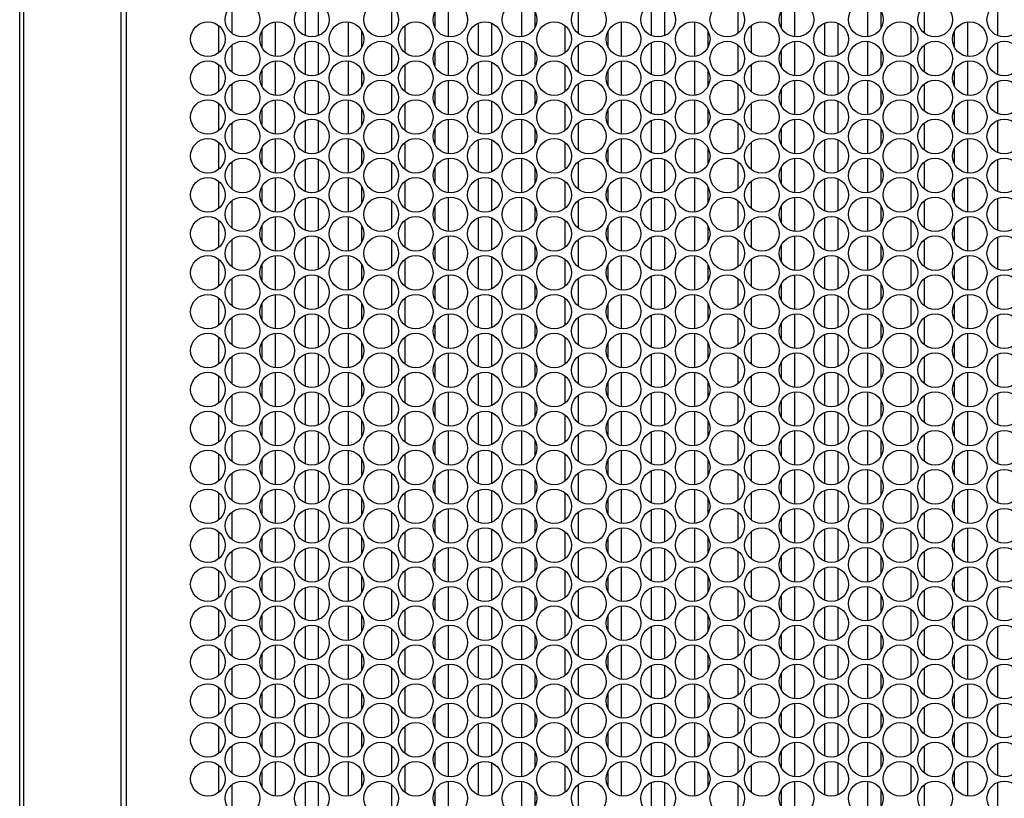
# Model space of a CAD drawing. Header units: inches. Extents: x 0 to 138, y 0 to 106.
# Tile 7 of 23: x 28 to 37, y 54 to 61. Entities that reach past the tile are written whole.
import ezdxf

# ---------------------------------------------------------------- set-up
doc = ezdxf.new("R2010")
doc.units = ezdxf.units.IN
doc.header["$LTSCALE"] = 7.5625
doc.header["$MEASUREMENT"] = 0
doc.layers.get('0').update_dxf_attribs({"linetype": 'CONTINUOUS'})

msp = doc.modelspace()

# ---------------------------------------------------------------- linework, layer by layer
at = {"color": 7, "linetype": 'Continuous'}
for p, q in [((27.9923, 29.5706), (27.9923, 73.053)), ((28.0259, 72.9314), (28.0259, 42.805)), ((28.9169, 42.805), (28.9169, 72.8712)), ((28.962, 72.8401), (28.962, 42.805)), ((30.5908, 60.986), (30.5908, 61.2777)), ((30.7089, 61.2776), (30.7089, 60.9859)), ((31.89, 61.2873), (31.89, 60.9764)), ((32.5593, 60.9763), (32.5593, 61.2873)), ((33.7404, 60.986), (33.7404, 61.2777)), ((33.8585, 61.2776), (33.8585, 60.9859)), ((35.0396, 61.2873), (35.0396, 60.9764)), ((35.7089, 60.9763), (35.7089, 61.2873)), ((36.89, 60.986), (36.89, 61.2777)), ((29.9215, 61.2537), (29.9215, 61.0099)), ((31.3782, 61.0099), (31.3782, 61.2538)), ((31.7719, 61.0572), (31.7719, 61.2064)), ((32.6774, 61.2064), (32.6774, 61.0573)), ((33.0711, 61.2537), (33.0711, 61.0099)), ((34.5278, 61.0099), (34.5278, 61.2538)), ((34.9215, 61.0572), (34.9215, 61.2064)), ((35.827, 61.2064), (35.827, 61.0573)), ((36.2207, 61.2537), (36.2207, 61.0099)), ((30.3152, 61.1102), (30.3152, 60.7992)), ((30.9845, 60.7992), (30.9845, 61.1101)), ((32.1656, 60.8089), (32.1656, 61.1006)), ((32.2837, 61.1005), (32.2837, 60.8087)), ((33.4648, 61.1102), (33.4648, 60.7992)), ((34.1341, 60.7992), (34.1341, 61.1101)), ((35.3152, 60.8089), (35.3152, 61.1006)), ((35.4333, 61.1005), (35.4333, 60.8087)), ((36.6144, 61.1102), (36.6144, 60.7992)), ((29.8034, 60.8327), (29.8034, 61.0766)), ((30.1971, 60.8801), (30.1971, 61.0292)), ((31.1026, 61.0292), (31.1026, 60.8801)), ((31.4963, 61.0766), (31.4963, 60.8327)), ((32.953, 60.8327), (32.953, 61.0766)), ((33.3467, 60.8801), (33.3467, 61.0292)), ((34.2522, 61.0292), (34.2522, 60.8801)), ((34.6459, 61.0766), (34.6459, 60.8327)), ((36.1026, 60.8327), (36.1026, 61.0766)), ((36.4963, 60.8801), (36.4963, 61.0292)), ((30.5908, 60.6317), (30.5908, 60.9234)), ((30.7089, 60.9233), (30.7089, 60.6316)), ((31.89, 60.933), (31.89, 60.622)), ((32.5593, 60.622), (32.5593, 60.9329)), ((33.7404, 60.6317), (33.7404, 60.9234)), ((33.8585, 60.9233), (33.8585, 60.6316)), ((35.0396, 60.933), (35.0396, 60.622)), ((35.7089, 60.622), (35.7089, 60.9329)), ((36.89, 60.6317), (36.89, 60.9234)), ((29.9215, 60.8994), (29.9215, 60.6555)), ((31.3782, 60.6556), (31.3782, 60.8994)), ((31.7719, 60.7029), (31.7719, 60.852)), ((32.6774, 60.8521), (32.6774, 60.703)), ((33.0711, 60.8994), (33.0711, 60.6555)), ((34.5278, 60.6556), (34.5278, 60.8994)), ((34.9215, 60.7029), (34.9215, 60.852)), ((35.827, 60.8521), (35.827, 60.703)), ((36.2207, 60.8994), (36.2207, 60.6555)), ((30.3152, 60.7558), (30.3152, 60.4449)), ((30.9845, 60.4448), (30.9845, 60.7558)), ((32.1656, 60.4545), (32.1656, 60.7462)), ((32.2837, 60.7461), (32.2837, 60.4544)), ((33.4648, 60.7558), (33.4648, 60.4449)), ((34.1341, 60.4448), (34.1341, 60.7558)), ((35.3152, 60.4545), (35.3152, 60.7462)), ((35.4333, 60.7461), (35.4333, 60.4544)), ((36.6144, 60.7558), (36.6144, 60.4449)), ((29.8034, 60.4784), (29.8034, 60.7223)), ((30.1971, 60.5257), (30.1971, 60.6749)), ((31.1026, 60.6749), (31.1026, 60.5258)), ((31.4963, 60.7222), (31.4963, 60.4784)), ((32.953, 60.4784), (32.953, 60.7223)), ((33.3467, 60.5257), (33.3467, 60.6749)), ((34.2522, 60.6749), (34.2522, 60.5258)), ((34.6459, 60.7222), (34.6459, 60.4784)), ((36.1026, 60.4784), (36.1026, 60.7223)), ((36.4963, 60.5257), (36.4963, 60.6749)), ((30.5908, 60.2774), (30.5908, 60.5691)), ((30.7089, 60.569), (30.7089, 60.2772)), ((31.89, 60.5787), (31.89, 60.2677)), ((32.5593, 60.2677), (32.5593, 60.5786)), ((33.7404, 60.2774), (33.7404, 60.5691)), ((33.8585, 60.569), (33.8585, 60.2772)), ((35.0396, 60.5787), (35.0396, 60.2677)), ((35.7089, 60.2677), (35.7089, 60.5786)), ((36.89, 60.2774), (36.89, 60.5691)), ((29.9215, 60.5451), (29.9215, 60.3012)), ((31.3782, 60.3012), (31.3782, 60.5451)), ((31.7719, 60.3486), (31.7719, 60.4977)), ((32.6774, 60.4977), (32.6774, 60.3486)), ((33.0711, 60.5451), (33.0711, 60.3012)), ((34.5278, 60.3012), (34.5278, 60.5451)), ((34.9215, 60.3486), (34.9215, 60.4977)), ((35.827, 60.4977), (35.827, 60.3486)), ((36.2207, 60.5451), (36.2207, 60.3012)), ((30.3152, 60.4015), (30.3152, 60.0905)), ((30.9845, 60.0905), (30.9845, 60.4014)), ((32.1656, 60.1002), (32.1656, 60.3919)), ((32.2837, 60.3918), (32.2837, 60.1001)), ((33.4648, 60.4015), (33.4648, 60.0905)), ((34.1341, 60.0905), (34.1341, 60.4014)), ((35.3152, 60.1002), (35.3152, 60.3919)), ((35.4333, 60.3918), (35.4333, 60.1001)), ((36.6144, 60.4015), (36.6144, 60.0905)), ((29.8034, 60.1241), (29.8034, 60.3679)), ((30.1971, 60.1714), (30.1971, 60.3205)), ((31.1026, 60.3206), (31.1026, 60.1715)), ((31.4963, 60.3679), (31.4963, 60.124)), ((32.953, 60.1241), (32.953, 60.3679)), ((33.3467, 60.1714), (33.3467, 60.3205)), ((34.2522, 60.3206), (34.2522, 60.1715)), ((34.6459, 60.3679), (34.6459, 60.124)), ((36.1026, 60.1241), (36.1026, 60.3679)), ((36.4963, 60.1714), (36.4963, 60.3205)), ((29.9215, 60.1907), (29.9215, 59.9469)), ((30.5908, 59.923), (30.5908, 60.2147)), ((30.7089, 60.2146), (30.7089, 59.9229)), ((31.3782, 59.9469), (31.3782, 60.1908)), ((31.89, 60.2243), (31.89, 59.9134)), ((32.5593, 59.9133), (32.5593, 60.2243)), ((33.0711, 60.1907), (33.0711, 59.9469)), ((33.7404, 59.923), (33.7404, 60.2147)), ((33.8585, 60.2146), (33.8585, 59.9229)), ((34.5278, 59.9469), (34.5278, 60.1908)), ((35.0396, 60.2243), (35.0396, 59.9134)), ((35.7089, 59.9133), (35.7089, 60.2243)), ((36.2207, 60.1907), (36.2207, 59.9469)), ((36.89, 59.923), (36.89, 60.2147)), ((31.7719, 59.9942), (31.7719, 60.1434)), ((32.6774, 60.1434), (32.6774, 59.9943)), ((34.9215, 59.9942), (34.9215, 60.1434)), ((35.827, 60.1434), (35.827, 59.9943)), ((29.8034, 59.7697), (29.8034, 60.0136)), ((30.3152, 60.0472), (30.3152, 59.7362)), ((30.9845, 59.7362), (30.9845, 60.0471)), ((31.4963, 60.0136), (31.4963, 59.7697)), ((32.1656, 59.7459), (32.1656, 60.0376)), ((32.2837, 60.0375), (32.2837, 59.7457)), ((32.953, 59.7697), (32.953, 60.0136)), ((33.4648, 60.0472), (33.4648, 59.7362)), ((34.1341, 59.7362), (34.1341, 60.0471)), ((34.6459, 60.0136), (34.6459, 59.7697)), ((35.3152, 59.7459), (35.3152, 60.0376)), ((35.4333, 60.0375), (35.4333, 59.7457)), ((36.1026, 59.7697), (36.1026, 60.0136)), ((36.6144, 60.0472), (36.6144, 59.7362)), ((30.1971, 59.8171), (30.1971, 59.9662)), ((31.1026, 59.9663), (31.1026, 59.8171)), ((33.3467, 59.8171), (33.3467, 59.9662)), ((34.2522, 59.9663), (34.2522, 59.8171)), ((36.4963, 59.8171), (36.4963, 59.9662)), ((29.9215, 59.8364), (29.9215, 59.5925)), ((30.5908, 59.5687), (30.5908, 59.8604)), ((30.7089, 59.8603), (30.7089, 59.5686)), ((31.3782, 59.5926), (31.3782, 59.8364)), ((31.89, 59.87), (31.89, 59.559)), ((32.5593, 59.559), (32.5593, 59.87)), ((33.0711, 59.8364), (33.0711, 59.5925)), ((33.7404, 59.5687), (33.7404, 59.8604)), ((33.8585, 59.8603), (33.8585, 59.5686)), ((34.5278, 59.5926), (34.5278, 59.8364)), ((35.0396, 59.87), (35.0396, 59.559)), ((35.7089, 59.559), (35.7089, 59.87)), ((36.2207, 59.8364), (36.2207, 59.5925)), ((36.89, 59.5687), (36.89, 59.8604)), ((31.7719, 59.6399), (31.7719, 59.789)), ((32.6774, 59.7891), (32.6774, 59.64)), ((34.9215, 59.6399), (34.9215, 59.789)), ((35.827, 59.7891), (35.827, 59.64)), ((29.8034, 59.4154), (29.8034, 59.6593)), ((30.3152, 59.6928), (30.3152, 59.3819)), ((30.9845, 59.3818), (30.9845, 59.6928)), ((31.4963, 59.6593), (31.4963, 59.4154)), ((32.1656, 59.3915), (32.1656, 59.6833)), ((32.2837, 59.6831), (32.2837, 59.3914)), ((32.953, 59.4154), (32.953, 59.6593)), ((33.4648, 59.6928), (33.4648, 59.3819)), ((34.1341, 59.3818), (34.1341, 59.6928)), ((34.6459, 59.6593), (34.6459, 59.4154)), ((35.3152, 59.3915), (35.3152, 59.6833)), ((35.4333, 59.6831), (35.4333, 59.3914)), ((36.1026, 59.4154), (36.1026, 59.6593)), ((36.6144, 59.6928), (36.6144, 59.3819)), ((30.1971, 59.4627), (30.1971, 59.6119)), ((31.1026, 59.6119), (31.1026, 59.4628)), ((33.3467, 59.4627), (33.3467, 59.6119)), ((34.2522, 59.6119), (34.2522, 59.4628)), ((36.4963, 59.4627), (36.4963, 59.6119)), ((29.9215, 59.4821), (29.9215, 59.2382)), ((30.5908, 59.2144), (30.5908, 59.5061)), ((30.7089, 59.506), (30.7089, 59.2142)), ((31.3782, 59.2382), (31.3782, 59.4821)), ((31.89, 59.5157), (31.89, 59.2047)), ((32.5593, 59.2047), (32.5593, 59.5156)), ((33.0711, 59.4821), (33.0711, 59.2382)), ((33.7404, 59.2144), (33.7404, 59.5061)), ((33.8585, 59.506), (33.8585, 59.2142)), ((34.5278, 59.2382), (34.5278, 59.4821)), ((35.0396, 59.5157), (35.0396, 59.2047)), ((35.7089, 59.2047), (35.7089, 59.5156)), ((36.2207, 59.4821), (36.2207, 59.2382)), ((36.89, 59.2144), (36.89, 59.5061)), ((31.7719, 59.2856), (31.7719, 59.4347)), ((32.6774, 59.4348), (32.6774, 59.2856)), ((34.9215, 59.2856), (34.9215, 59.4347)), ((35.827, 59.4348), (35.827, 59.2856)), ((29.8034, 59.0611), (29.8034, 59.3049)), ((30.3152, 59.3385), (30.3152, 59.0275)), ((30.9845, 59.0275), (30.9845, 59.3385)), ((31.4963, 59.3049), (31.4963, 59.0611)), ((32.1656, 59.0372), (32.1656, 59.3289)), ((32.2837, 59.3288), (32.2837, 59.0371)), ((32.953, 59.0611), (32.953, 59.3049)), ((33.4648, 59.3385), (33.4648, 59.0275)), ((34.1341, 59.0275), (34.1341, 59.3385)), ((34.6459, 59.3049), (34.6459, 59.0611)), ((35.3152, 59.0372), (35.3152, 59.3289)), ((35.4333, 59.3288), (35.4333, 59.0371)), ((36.1026, 59.0611), (36.1026, 59.3049)), ((36.6144, 59.3385), (36.6144, 59.0275)), ((30.1971, 59.1084), (30.1971, 59.2575)), ((31.1026, 59.2576), (31.1026, 59.1085)), ((33.3467, 59.1084), (33.3467, 59.2575)), ((34.2522, 59.2576), (34.2522, 59.1085)), ((36.4963, 59.1084), (36.4963, 59.2575)), ((29.9215, 59.1278), (29.9215, 58.8839)), ((30.5908, 58.86), (30.5908, 59.1518)), ((30.7089, 59.1516), (30.7089, 58.8599)), ((31.3782, 58.8839), (31.3782, 59.1278)), ((31.89, 59.1613), (31.89, 58.8504)), ((32.5593, 58.8503), (32.5593, 59.1613)), ((33.0711, 59.1278), (33.0711, 58.8839)), ((33.7404, 58.86), (33.7404, 59.1518)), ((33.8585, 59.1516), (33.8585, 58.8599)), ((34.5278, 58.8839), (34.5278, 59.1278)), ((35.0396, 59.1613), (35.0396, 58.8504)), ((35.7089, 58.8503), (35.7089, 59.1613)), ((36.2207, 59.1278), (36.2207, 58.8839)), ((36.89, 58.86), (36.89, 59.1518)), ((31.7719, 58.9312), (31.7719, 59.0804)), ((32.6774, 59.0804), (32.6774, 58.9313)), ((34.9215, 58.9312), (34.9215, 59.0804)), ((35.827, 59.0804), (35.827, 58.9313)), ((29.8034, 58.7067), (29.8034, 58.9506)), ((30.3152, 58.9842), (30.3152, 58.6732)), ((30.9845, 58.6732), (30.9845, 58.9841)), ((31.4963, 58.9506), (31.4963, 58.7067)), ((32.1656, 58.6829), (32.1656, 58.9746)), ((32.2837, 58.9745), (32.2837, 58.6827)), ((32.953, 58.7067), (32.953, 58.9506)), ((33.4648, 58.9842), (33.4648, 58.6732)), ((34.1341, 58.6732), (34.1341, 58.9841)), ((34.6459, 58.9506), (34.6459, 58.7067)), ((35.3152, 58.6829), (35.3152, 58.9746)), ((35.4333, 58.9745), (35.4333, 58.6827)), ((36.1026, 58.7067), (36.1026, 58.9506)), ((36.6144, 58.9842), (36.6144, 58.6732)), ((30.1971, 58.7541), (30.1971, 58.9032)), ((31.1026, 58.9033), (31.1026, 58.7541)), ((33.3467, 58.7541), (33.3467, 58.9032)), ((34.2522, 58.9033), (34.2522, 58.7541)), ((36.4963, 58.7541), (36.4963, 58.9032)), ((29.9215, 58.7734), (29.9215, 58.5296)), ((30.5908, 58.5057), (30.5908, 58.7974)), ((30.7089, 58.7973), (30.7089, 58.5056)), ((31.3782, 58.5296), (31.3782, 58.7734)), ((31.89, 58.807), (31.89, 58.496)), ((32.5593, 58.496), (32.5593, 58.807)), ((33.0711, 58.7734), (33.0711, 58.5296)), ((33.7404, 58.5057), (33.7404, 58.7974)), ((33.8585, 58.7973), (33.8585, 58.5056)), ((34.5278, 58.5296), (34.5278, 58.7734)), ((35.0396, 58.807), (35.0396, 58.496)), ((35.7089, 58.496), (35.7089, 58.807)), ((36.2207, 58.7734), (36.2207, 58.5296)), ((36.89, 58.5057), (36.89, 58.7974)), ((31.7719, 58.5769), (31.7719, 58.726)), ((32.6774, 58.7261), (32.6774, 58.577)), ((34.9215, 58.5769), (34.9215, 58.726)), ((35.827, 58.7261), (35.827, 58.577)), ((29.8034, 58.3524), (29.8034, 58.5963)), ((30.3152, 58.6298), (30.3152, 58.3189)), ((30.9845, 58.3188), (30.9845, 58.6298)), ((31.4963, 58.5963), (31.4963, 58.3524)), ((32.1656, 58.3285), (32.1656, 58.6203)), ((32.2837, 58.6201), (32.2837, 58.3284)), ((32.953, 58.3524), (32.953, 58.5963)), ((33.4648, 58.6298), (33.4648, 58.3189)), ((34.1341, 58.3188), (34.1341, 58.6298)), ((34.6459, 58.5963), (34.6459, 58.3524)), ((35.3152, 58.3285), (35.3152, 58.6203)), ((35.4333, 58.6201), (35.4333, 58.3284)), ((36.1026, 58.3524), (36.1026, 58.5963)), ((36.6144, 58.6298), (36.6144, 58.3189)), ((30.1971, 58.3997), (30.1971, 58.5489)), ((31.1026, 58.5489), (31.1026, 58.3998)), ((33.3467, 58.3997), (33.3467, 58.5489)), ((34.2522, 58.5489), (34.2522, 58.3998)), ((36.4963, 58.3997), (36.4963, 58.5489)), ((29.9215, 58.4191), (29.9215, 58.1752)), ((30.5908, 58.1514), (30.5908, 58.4431)), ((30.7089, 58.443), (30.7089, 58.1512)), ((31.3782, 58.1752), (31.3782, 58.4191)), ((31.89, 58.4527), (31.89, 58.1417)), ((32.5593, 58.1417), (32.5593, 58.4526)), ((33.0711, 58.4191), (33.0711, 58.1752)), ((33.7404, 58.1514), (33.7404, 58.4431)), ((33.8585, 58.443), (33.8585, 58.1512)), ((34.5278, 58.1752), (34.5278, 58.4191)), ((35.0396, 58.4527), (35.0396, 58.1417)), ((35.7089, 58.1417), (35.7089, 58.4526)), ((36.2207, 58.4191), (36.2207, 58.1752)), ((36.89, 58.1514), (36.89, 58.4431)), ((31.7719, 58.2226), (31.7719, 58.3717)), ((32.6774, 58.3718), (32.6774, 58.2226)), ((34.9215, 58.2226), (34.9215, 58.3717)), ((35.827, 58.3718), (35.827, 58.2226)), ((29.8034, 57.9981), (29.8034, 58.242)), ((30.3152, 58.2755), (30.3152, 57.9646)), ((30.9845, 57.9645), (30.9845, 58.2755)), ((31.4963, 58.2419), (31.4963, 57.9981)), ((32.1656, 57.9742), (32.1656, 58.2659)), ((32.2837, 58.2658), (32.2837, 57.9741)), ((32.953, 57.9981), (32.953, 58.242)), ((33.4648, 58.2755), (33.4648, 57.9646)), ((34.1341, 57.9645), (34.1341, 58.2755)), ((34.6459, 58.2419), (34.6459, 57.9981)), ((35.3152, 57.9742), (35.3152, 58.2659)), ((35.4333, 58.2658), (35.4333, 57.9741)), ((36.1026, 57.9981), (36.1026, 58.242)), ((36.6144, 58.2755), (36.6144, 57.9646)), ((30.1971, 58.0454), (30.1971, 58.1945)), ((31.1026, 58.1946), (31.1026, 58.0455)), ((33.3467, 58.0454), (33.3467, 58.1945)), ((34.2522, 58.1946), (34.2522, 58.0455)), ((36.4963, 58.0454), (36.4963, 58.1945)), ((29.9215, 58.0648), (29.9215, 57.8209)), ((30.5908, 57.797), (30.5908, 58.0888)), ((30.7089, 58.0886), (30.7089, 57.7969)), ((31.3782, 57.8209), (31.3782, 58.0648)), ((31.89, 58.0983), (31.89, 57.7874)), ((32.5593, 57.7873), (32.5593, 58.0983)), ((33.0711, 58.0648), (33.0711, 57.8209)), ((33.7404, 57.797), (33.7404, 58.0888)), ((33.8585, 58.0886), (33.8585, 57.7969)), ((34.5278, 57.8209), (34.5278, 58.0648)), ((35.0396, 58.0983), (35.0396, 57.7874)), ((35.7089, 57.7873), (35.7089, 58.0983)), ((36.2207, 58.0648), (36.2207, 57.8209)), ((36.89, 57.797), (36.89, 58.0888)), ((31.7719, 57.8682), (31.7719, 58.0174)), ((32.6774, 58.0174), (32.6774, 57.8683)), ((34.9215, 57.8682), (34.9215, 58.0174)), ((35.827, 58.0174), (35.827, 57.8683)), ((29.8034, 57.6438), (29.8034, 57.8876)), ((30.3152, 57.9212), (30.3152, 57.6102)), ((30.9845, 57.6102), (30.9845, 57.9211)), ((31.4963, 57.8876), (31.4963, 57.6437)), ((32.1656, 57.6199), (32.1656, 57.9116)), ((32.2837, 57.9115), (32.2837, 57.6198)), ((32.953, 57.6438), (32.953, 57.8876)), ((33.4648, 57.9212), (33.4648, 57.6102)), ((34.1341, 57.6102), (34.1341, 57.9211)), ((34.6459, 57.8876), (34.6459, 57.6437)), ((35.3152, 57.6199), (35.3152, 57.9116)), ((35.4333, 57.9115), (35.4333, 57.6198)), ((36.1026, 57.6438), (36.1026, 57.8876)), ((36.6144, 57.9212), (36.6144, 57.6102)), ((30.1971, 57.6911), (30.1971, 57.8402)), ((31.1026, 57.8403), (31.1026, 57.6911)), ((33.3467, 57.6911), (33.3467, 57.8402)), ((34.2522, 57.8403), (34.2522, 57.6911)), ((36.4963, 57.6911), (36.4963, 57.8402)), ((29.9215, 57.7104), (29.9215, 57.4666)), ((30.5908, 57.4427), (30.5908, 57.7344)), ((30.7089, 57.7343), (30.7089, 57.4426)), ((31.3782, 57.4666), (31.3782, 57.7105)), ((31.89, 57.744), (31.89, 57.4331)), ((32.5593, 57.433), (32.5593, 57.744)), ((33.0711, 57.7104), (33.0711, 57.4666)), ((33.7404, 57.4427), (33.7404, 57.7344)), ((33.8585, 57.7343), (33.8585, 57.4426)), ((34.5278, 57.4666), (34.5278, 57.7105)), ((35.0396, 57.744), (35.0396, 57.4331)), ((35.7089, 57.433), (35.7089, 57.744)), ((36.2207, 57.7104), (36.2207, 57.4666)), ((36.89, 57.4427), (36.89, 57.7344)), ((31.7719, 57.5139), (31.7719, 57.663)), ((32.6774, 57.6631), (32.6774, 57.514)), ((34.9215, 57.5139), (34.9215, 57.663)), ((35.827, 57.6631), (35.827, 57.514)), ((29.8034, 57.2894), (29.8034, 57.5333)), ((30.3152, 57.5668), (30.3152, 57.2559)), ((30.9845, 57.2558), (30.9845, 57.5668)), ((31.4963, 57.5333), (31.4963, 57.2894)), ((32.1656, 57.2655), (32.1656, 57.5573)), ((32.2837, 57.5571), (32.2837, 57.2654)), ((32.953, 57.2894), (32.953, 57.5333)), ((33.4648, 57.5668), (33.4648, 57.2559)), ((34.1341, 57.2558), (34.1341, 57.5668)), ((34.6459, 57.5333), (34.6459, 57.2894)), ((35.3152, 57.2655), (35.3152, 57.5573)), ((35.4333, 57.5571), (35.4333, 57.2654)), ((36.1026, 57.2894), (36.1026, 57.5333)), ((36.6144, 57.5668), (36.6144, 57.2559)), ((30.1971, 57.3368), (30.1971, 57.4859)), ((31.1026, 57.4859), (31.1026, 57.3368)), ((33.3467, 57.3368), (33.3467, 57.4859)), ((34.2522, 57.4859), (34.2522, 57.3368)), ((36.4963, 57.3368), (36.4963, 57.4859)), ((29.9215, 57.3561), (29.9215, 57.1122)), ((30.5908, 57.0884), (30.5908, 57.3801)), ((30.7089, 57.38), (30.7089, 57.0883)), ((31.3782, 57.1123), (31.3782, 57.3561)), ((31.89, 57.3897), (31.89, 57.0787)), ((32.5593, 57.0787), (32.5593, 57.3896)), ((33.0711, 57.3561), (33.0711, 57.1122)), ((33.7404, 57.0884), (33.7404, 57.3801)), ((33.8585, 57.38), (33.8585, 57.0883)), ((34.5278, 57.1123), (34.5278, 57.3561)), ((35.0396, 57.3897), (35.0396, 57.0787)), ((35.7089, 57.0787), (35.7089, 57.3896)), ((36.2207, 57.3561), (36.2207, 57.1122)), ((36.89, 57.0884), (36.89, 57.3801)), ((31.7719, 57.1596), (31.7719, 57.3087)), ((32.6774, 57.3088), (32.6774, 57.1596)), ((34.9215, 57.1596), (34.9215, 57.3087)), ((35.827, 57.3088), (35.827, 57.1596)), ((29.8034, 56.9351), (29.8034, 57.179)), ((30.3152, 57.2125), (30.3152, 56.9016)), ((30.9845, 56.9015), (30.9845, 57.2125)), ((31.4963, 57.1789), (31.4963, 56.9351)), ((32.1656, 56.9112), (32.1656, 57.2029)), ((32.2837, 57.2028), (32.2837, 56.9111)), ((32.953, 56.9351), (32.953, 57.179)), ((33.4648, 57.2125), (33.4648, 56.9016)), ((34.1341, 56.9015), (34.1341, 57.2125)), ((34.6459, 57.1789), (34.6459, 56.9351)), ((35.3152, 56.9112), (35.3152, 57.2029)), ((35.4333, 57.2028), (35.4333, 56.9111)), ((36.1026, 56.9351), (36.1026, 57.179)), ((36.6144, 57.2125), (36.6144, 56.9016)), ((30.1971, 56.9824), (30.1971, 57.1315)), ((31.1026, 57.1316), (31.1026, 56.9825)), ((33.3467, 56.9824), (33.3467, 57.1315)), ((34.2522, 57.1316), (34.2522, 56.9825)), ((36.4963, 56.9824), (36.4963, 57.1315)), ((29.9215, 57.0018), (29.9215, 56.7579)), ((30.5908, 56.7341), (30.5908, 57.0258)), ((30.7089, 57.0256), (30.7089, 56.7339)), ((31.3782, 56.7579), (31.3782, 57.0018)), ((31.89, 57.0353), (31.89, 56.7244)), ((32.5593, 56.7243), (32.5593, 57.0353)), ((33.0711, 57.0018), (33.0711, 56.7579)), ((33.7404, 56.7341), (33.7404, 57.0258)), ((33.8585, 57.0256), (33.8585, 56.7339)), ((34.5278, 56.7579), (34.5278, 57.0018)), ((35.0396, 57.0353), (35.0396, 56.7244)), ((35.7089, 56.7243), (35.7089, 57.0353)), ((36.2207, 57.0018), (36.2207, 56.7579)), ((36.89, 56.7341), (36.89, 57.0258)), ((31.7719, 56.8053), (31.7719, 56.9544)), ((32.6774, 56.9544), (32.6774, 56.8053)), ((34.9215, 56.8053), (34.9215, 56.9544)), ((35.827, 56.9544), (35.827, 56.8053)), ((29.8034, 56.5808), (29.8034, 56.8246)), ((30.3152, 56.8582), (30.3152, 56.5472)), ((30.9845, 56.5472), (30.9845, 56.8581)), ((31.4963, 56.8246), (31.4963, 56.5807)), ((32.1656, 56.5569), (32.1656, 56.8486)), ((32.2837, 56.8485), (32.2837, 56.5568)), ((32.953, 56.5808), (32.953, 56.8246)), ((33.4648, 56.8582), (33.4648, 56.5472)), ((34.1341, 56.5472), (34.1341, 56.8581)), ((34.6459, 56.8246), (34.6459, 56.5807)), ((35.3152, 56.5569), (35.3152, 56.8486)), ((35.4333, 56.8485), (35.4333, 56.5568)), ((36.1026, 56.5808), (36.1026, 56.8246)), ((36.6144, 56.8582), (36.6144, 56.5472)), ((30.1971, 56.6281), (30.1971, 56.7772)), ((31.1026, 56.7773), (31.1026, 56.6281)), ((33.3467, 56.6281), (33.3467, 56.7772)), ((34.2522, 56.7773), (34.2522, 56.6281)), ((36.4963, 56.6281), (36.4963, 56.7772)), ((29.9215, 56.6474), (29.9215, 56.4036)), ((30.5908, 56.3797), (30.5908, 56.6714)), ((30.7089, 56.6713), (30.7089, 56.3796)), ((31.3782, 56.4036), (31.3782, 56.6475)), ((31.89, 56.681), (31.89, 56.3701)), ((32.5593, 56.37), (32.5593, 56.681)), ((33.0711, 56.6474), (33.0711, 56.4036)), ((33.7404, 56.3797), (33.7404, 56.6714)), ((33.8585, 56.6713), (33.8585, 56.3796)), ((34.5278, 56.4036), (34.5278, 56.6475)), ((35.0396, 56.681), (35.0396, 56.3701)), ((35.7089, 56.37), (35.7089, 56.681)), ((36.2207, 56.6474), (36.2207, 56.4036)), ((36.89, 56.3797), (36.89, 56.6714)), ((31.7719, 56.4509), (31.7719, 56.6001)), ((32.6774, 56.6001), (32.6774, 56.451)), ((34.9215, 56.4509), (34.9215, 56.6001)), ((35.827, 56.6001), (35.827, 56.451)), ((29.8034, 56.2264), (29.8034, 56.4703)), ((30.3152, 56.5039), (30.3152, 56.1929)), ((30.9845, 56.1929), (30.9845, 56.5038)), ((31.4963, 56.4703), (31.4963, 56.2264)), ((32.1656, 56.2026), (32.1656, 56.4943)), ((32.2837, 56.4942), (32.2837, 56.2024)), ((32.953, 56.2264), (32.953, 56.4703)), ((33.4648, 56.5039), (33.4648, 56.1929)), ((34.1341, 56.1929), (34.1341, 56.5038)), ((34.6459, 56.4703), (34.6459, 56.2264)), ((35.3152, 56.2026), (35.3152, 56.4943)), ((35.4333, 56.4942), (35.4333, 56.2024)), ((36.1026, 56.2264), (36.1026, 56.4703)), ((36.6144, 56.5039), (36.6144, 56.1929)), ((30.1971, 56.2738), (30.1971, 56.4229)), ((31.1026, 56.4229), (31.1026, 56.2738)), ((33.3467, 56.2738), (33.3467, 56.4229)), ((34.2522, 56.4229), (34.2522, 56.2738)), ((36.4963, 56.2738), (36.4963, 56.4229)), ((29.9215, 56.2931), (29.9215, 56.0492)), ((30.5908, 56.0254), (30.5908, 56.3171)), ((30.7089, 56.317), (30.7089, 56.0253)), ((31.3782, 56.0493), (31.3782, 56.2931)), ((31.89, 56.3267), (31.89, 56.0157)), ((32.5593, 56.0157), (32.5593, 56.3266)), ((33.0711, 56.2931), (33.0711, 56.0492)), ((33.7404, 56.0254), (33.7404, 56.3171)), ((33.8585, 56.317), (33.8585, 56.0253)), ((34.5278, 56.0493), (34.5278, 56.2931)), ((35.0396, 56.3267), (35.0396, 56.0157)), ((35.7089, 56.0157), (35.7089, 56.3266)), ((36.2207, 56.2931), (36.2207, 56.0492)), ((36.89, 56.0254), (36.89, 56.3171)), ((31.7719, 56.0966), (31.7719, 56.2457)), ((32.6774, 56.2458), (32.6774, 56.0967)), ((34.9215, 56.0966), (34.9215, 56.2457)), ((35.827, 56.2458), (35.827, 56.0967)), ((29.8034, 55.8721), (29.8034, 56.116)), ((30.3152, 56.1495), (30.3152, 55.8386)), ((30.9845, 55.8385), (30.9845, 56.1495)), ((31.4963, 56.1159), (31.4963, 55.8721)), ((32.1656, 55.8482), (32.1656, 56.1399)), ((32.2837, 56.1398), (32.2837, 55.8481)), ((32.953, 55.8721), (32.953, 56.116)), ((33.4648, 56.1495), (33.4648, 55.8386)), ((34.1341, 55.8385), (34.1341, 56.1495)), ((34.6459, 56.1159), (34.6459, 55.8721)), ((35.3152, 55.8482), (35.3152, 56.1399)), ((35.4333, 56.1398), (35.4333, 55.8481)), ((36.1026, 55.8721), (36.1026, 56.116)), ((36.6144, 56.1495), (36.6144, 55.8386)), ((30.1971, 55.9194), (30.1971, 56.0686)), ((31.1026, 56.0686), (31.1026, 55.9195)), ((33.3467, 55.9194), (33.3467, 56.0686)), ((34.2522, 56.0686), (34.2522, 55.9195)), ((36.4963, 55.9194), (36.4963, 56.0686)), ((29.9215, 55.9388), (29.9215, 55.6949)), ((30.5908, 55.6711), (30.5908, 55.9628)), ((30.7089, 55.9627), (30.7089, 55.6709)), ((31.3782, 55.6949), (31.3782, 55.9388)), ((31.7719, 55.7423), (31.7719, 55.8914)), ((31.89, 55.9724), (31.89, 55.6614)), ((32.5593, 55.6614), (32.5593, 55.9723)), ((32.6774, 55.8915), (32.6774, 55.7423)), ((33.0711, 55.9388), (33.0711, 55.6949)), ((33.7404, 55.6711), (33.7404, 55.9628)), ((33.8585, 55.9627), (33.8585, 55.6709)), ((34.5278, 55.6949), (34.5278, 55.9388)), ((34.9215, 55.7423), (34.9215, 55.8914)), ((35.0396, 55.9724), (35.0396, 55.6614)), ((35.7089, 55.6614), (35.7089, 55.9723)), ((35.827, 55.8915), (35.827, 55.7423)), ((36.2207, 55.9388), (36.2207, 55.6949)), ((36.89, 55.6711), (36.89, 55.9628)), ((29.8034, 55.5178), (29.8034, 55.7616)), ((30.1971, 55.5651), (30.1971, 55.7142)), ((30.3152, 55.7952), (30.3152, 55.4842)), ((30.9845, 55.4842), (30.9845, 55.7951)), ((31.1026, 55.7143), (31.1026, 55.5652)), ((31.4963, 55.7616), (31.4963, 55.5177)), ((32.1656, 55.4939), (32.1656, 55.7856)), ((32.2837, 55.7855), (32.2837, 55.4938)), ((32.953, 55.5178), (32.953, 55.7616)), ((33.3467, 55.5651), (33.3467, 55.7142)), ((33.4648, 55.7952), (33.4648, 55.4842)), ((34.1341, 55.4842), (34.1341, 55.7951)), ((34.2522, 55.7143), (34.2522, 55.5652)), ((34.6459, 55.7616), (34.6459, 55.5177)), ((35.3152, 55.4939), (35.3152, 55.7856)), ((35.4333, 55.7855), (35.4333, 55.4938)), ((36.1026, 55.5178), (36.1026, 55.7616)), ((36.4963, 55.5651), (36.4963, 55.7142)), ((36.6144, 55.7952), (36.6144, 55.4842)), ((29.9215, 55.5845), (29.9215, 55.3406)), ((30.5908, 55.3167), (30.5908, 55.6084)), ((30.7089, 55.6083), (30.7089, 55.3166)), ((31.3782, 55.3406), (31.3782, 55.5845)), ((31.7719, 55.3879), (31.7719, 55.5371)), ((31.89, 55.618), (31.89, 55.3071)), ((32.5593, 55.307), (32.5593, 55.618)), ((32.6774, 55.5371), (32.6774, 55.388)), ((33.0711, 55.5845), (33.0711, 55.3406)), ((33.7404, 55.3167), (33.7404, 55.6084)), ((33.8585, 55.6083), (33.8585, 55.3166)), ((34.5278, 55.3406), (34.5278, 55.5845)), ((34.9215, 55.3879), (34.9215, 55.5371)), ((35.0396, 55.618), (35.0396, 55.3071)), ((35.7089, 55.307), (35.7089, 55.618)), ((35.827, 55.5371), (35.827, 55.388)), ((36.2207, 55.5845), (36.2207, 55.3406)), ((36.89, 55.3167), (36.89, 55.6084)), ((29.8034, 55.1634), (29.8034, 55.4073)), ((30.1971, 55.2108), (30.1971, 55.3599)), ((30.3152, 55.4409), (30.3152, 55.1299)), ((30.9845, 55.1299), (30.9845, 55.4408)), ((31.1026, 55.36), (31.1026, 55.2108)), ((31.4963, 55.4073), (31.4963, 55.1634)), ((32.1656, 55.1396), (32.1656, 55.4313)), ((32.2837, 55.4312), (32.2837, 55.1394)), ((32.953, 55.1634), (32.953, 55.4073)), ((33.3467, 55.2108), (33.3467, 55.3599)), ((33.4648, 55.4409), (33.4648, 55.1299)), ((34.1341, 55.1299), (34.1341, 55.4408)), ((34.2522, 55.36), (34.2522, 55.2108)), ((34.6459, 55.4073), (34.6459, 55.1634)), ((35.3152, 55.1396), (35.3152, 55.4313)), ((35.4333, 55.4312), (35.4333, 55.1394)), ((36.1026, 55.1634), (36.1026, 55.4073)), ((36.4963, 55.2108), (36.4963, 55.3599)), ((36.6144, 55.4409), (36.6144, 55.1299)), ((31.89, 55.2637), (31.89, 54.9527)), ((32.5593, 54.9527), (32.5593, 55.2637)), ((35.0396, 55.2637), (35.0396, 54.9527)), ((35.7089, 54.9527), (35.7089, 55.2637)), ((29.9215, 55.2301), (29.9215, 54.9863)), ((30.5908, 54.9624), (30.5908, 55.2541)), ((30.7089, 55.254), (30.7089, 54.9623)), ((31.3782, 54.9863), (31.3782, 55.2301)), ((31.7719, 55.0336), (31.7719, 55.1827)), ((32.6774, 55.1828), (32.6774, 55.0337)), ((33.0711, 55.2301), (33.0711, 54.9863)), ((33.7404, 54.9624), (33.7404, 55.2541)), ((33.8585, 55.254), (33.8585, 54.9623)), ((34.5278, 54.9863), (34.5278, 55.2301)), ((34.9215, 55.0336), (34.9215, 55.1827)), ((35.827, 55.1828), (35.827, 55.0337)), ((36.2207, 55.2301), (36.2207, 54.9863)), ((36.89, 54.9624), (36.89, 55.2541)), ((30.3152, 55.0865), (30.3152, 54.7756)), ((30.9845, 54.7755), (30.9845, 55.0865)), ((33.4648, 55.0865), (33.4648, 54.7756)), ((34.1341, 54.7755), (34.1341, 55.0865)), ((36.6144, 55.0865), (36.6144, 54.7756)), ((29.8034, 54.8091), (29.8034, 55.053)), ((30.1971, 54.8564), (30.1971, 55.0056)), ((31.1026, 55.0056), (31.1026, 54.8565)), ((31.4963, 55.053), (31.4963, 54.8091)), ((32.1656, 54.7852), (32.1656, 55.077)), ((32.2837, 55.0768), (32.2837, 54.7851)), ((32.953, 54.8091), (32.953, 55.053)), ((33.3467, 54.8564), (33.3467, 55.0056)), ((34.2522, 55.0056), (34.2522, 54.8565)), ((34.6459, 55.053), (34.6459, 54.8091)), ((35.3152, 54.7852), (35.3152, 55.077)), ((35.4333, 55.0768), (35.4333, 54.7851)), ((36.1026, 54.8091), (36.1026, 55.053)), ((36.4963, 54.8564), (36.4963, 55.0056)), ((31.89, 54.9094), (31.89, 54.5984)), ((32.5593, 54.5984), (32.5593, 54.9093)), ((35.0396, 54.9094), (35.0396, 54.5984)), ((35.7089, 54.5984), (35.7089, 54.9093)), ((29.9215, 54.8758), (29.9215, 54.6319)), ((30.5908, 54.6081), (30.5908, 54.8998)), ((30.7089, 54.8997), (30.7089, 54.6079)), ((31.3782, 54.6319), (31.3782, 54.8758)), ((31.7719, 54.6793), (31.7719, 54.8284)), ((32.6774, 54.8285), (32.6774, 54.6793)), ((33.0711, 54.8758), (33.0711, 54.6319)), ((33.7404, 54.6081), (33.7404, 54.8998)), ((33.8585, 54.8997), (33.8585, 54.6079)), ((34.5278, 54.6319), (34.5278, 54.8758)), ((34.9215, 54.6793), (34.9215, 54.8284)), ((35.827, 54.8285), (35.827, 54.6793)), ((36.2207, 54.8758), (36.2207, 54.6319)), ((36.89, 54.6081), (36.89, 54.8998)), ((30.3152, 54.7322), (30.3152, 54.4212)), ((30.9845, 54.4212), (30.9845, 54.7322)), ((33.4648, 54.7322), (33.4648, 54.4212)), ((34.1341, 54.4212), (34.1341, 54.7322)), ((36.6144, 54.7322), (36.6144, 54.4212)), ((29.8034, 54.4548), (29.8034, 54.6986)), ((30.1971, 54.5021), (30.1971, 54.6512)), ((31.1026, 54.6513), (31.1026, 54.5022)), ((31.4963, 54.6986), (31.4963, 54.4548)), ((32.1656, 54.4309), (32.1656, 54.7226)), ((32.2837, 54.7225), (32.2837, 54.4308)), ((32.953, 54.4548), (32.953, 54.6986)), ((33.3467, 54.5021), (33.3467, 54.6512)), ((34.2522, 54.6513), (34.2522, 54.5022)), ((34.6459, 54.6986), (34.6459, 54.4548)), ((35.3152, 54.4309), (35.3152, 54.7226)), ((35.4333, 54.7225), (35.4333, 54.4308)), ((36.1026, 54.4548), (36.1026, 54.6986)), ((36.4963, 54.5021), (36.4963, 54.6512)), ((31.89, 54.555), (31.89, 54.2441)), ((32.5593, 54.244), (32.5593, 54.555)), ((35.0396, 54.555), (35.0396, 54.2441)), ((35.7089, 54.244), (35.7089, 54.555)), ((29.9215, 54.5215), (29.9215, 54.2776)), ((30.5908, 54.2537), (30.5908, 54.5455)), ((30.7089, 54.5453), (30.7089, 54.2536)), ((31.3782, 54.2776), (31.3782, 54.5215)), ((31.7719, 54.3249), (31.7719, 54.4741)), ((32.6774, 54.4741), (32.6774, 54.325)), ((33.0711, 54.5215), (33.0711, 54.2776)), ((33.7404, 54.2537), (33.7404, 54.5455)), ((33.8585, 54.5453), (33.8585, 54.2536)), ((34.5278, 54.2776), (34.5278, 54.5215)), ((34.9215, 54.3249), (34.9215, 54.4741)), ((35.827, 54.4741), (35.827, 54.325)), ((36.2207, 54.5215), (36.2207, 54.2776)), ((36.89, 54.2537), (36.89, 54.5455)), ((30.3152, 54.3779), (30.3152, 54.0669)), ((30.9845, 54.0669), (30.9845, 54.3778)), ((32.1656, 54.0766), (32.1656, 54.3683)), ((32.2837, 54.3682), (32.2837, 54.0764)), ((33.4648, 54.3779), (33.4648, 54.0669)), ((34.1341, 54.0669), (34.1341, 54.3778)), ((35.3152, 54.0766), (35.3152, 54.3683)), ((35.4333, 54.3682), (35.4333, 54.0764)), ((36.6144, 54.3779), (36.6144, 54.0669)), ((29.8034, 54.1004), (29.8034, 54.3443)), ((30.1971, 54.1478), (30.1971, 54.2969)), ((31.1026, 54.297), (31.1026, 54.1478)), ((31.4963, 54.3443), (31.4963, 54.1004)), ((32.953, 54.1004), (32.953, 54.3443)), ((33.3467, 54.1478), (33.3467, 54.2969)), ((34.2522, 54.297), (34.2522, 54.1478)), ((34.6459, 54.3443), (34.6459, 54.1004)), ((36.1026, 54.1004), (36.1026, 54.3443)), ((36.4963, 54.1478), (36.4963, 54.2969)), ((30.5908, 53.8994), (30.5908, 54.1911)), ((30.7089, 54.191), (30.7089, 53.8993)), ((31.89, 54.2007), (31.89, 53.8897)), ((32.5593, 53.8897), (32.5593, 54.2007)), ((33.7404, 53.8994), (33.7404, 54.1911)), ((33.8585, 54.191), (33.8585, 53.8993)), ((35.0396, 54.2007), (35.0396, 53.8897)), ((35.7089, 53.8897), (35.7089, 54.2007)), ((36.89, 53.8994), (36.89, 54.1911)), ((29.9215, 54.1671), (29.9215, 53.9233)), ((31.3782, 53.9233), (31.3782, 54.1671)), ((31.7719, 53.9706), (31.7719, 54.1197)), ((32.6774, 54.1198), (32.6774, 53.9707)), ((33.0711, 54.1671), (33.0711, 53.9233)), ((34.5278, 53.9233), (34.5278, 54.1671)), ((34.9215, 53.9706), (34.9215, 54.1197)), ((35.827, 54.1198), (35.827, 53.9707)), ((36.2207, 54.1671), (36.2207, 53.9233))]:
    msp.add_line(p, q, dxfattribs=at)
for centre in [(30.0199, 61.1318), (30.6498, 61.1318), (31.2797, 61.1318), (31.9097, 61.1318), (32.5396, 61.1318), (33.1695, 61.1318), (33.7994, 61.1318), (34.4293, 61.1318), (35.0593, 61.1318), (35.6892, 61.1318), (36.3191, 61.1318), (36.949, 61.1318), (29.7049, 60.9547), (30.3349, 60.9547), (30.9648, 60.9547), (31.5947, 60.9547), (32.2246, 60.9547), (32.8545, 60.9547), (33.4845, 60.9547), (34.1144, 60.9547), (34.7443, 60.9547), (35.3742, 60.9547), (36.0041, 60.9547), (36.6341, 60.9547), (30.0199, 60.7775), (30.6498, 60.7775), (31.2797, 60.7775), (31.9097, 60.7775), (32.5396, 60.7775), (33.1695, 60.7775), (33.7994, 60.7775), (34.4293, 60.7775), (35.0593, 60.7775), (35.6892, 60.7775), (36.3191, 60.7775), (36.949, 60.7775), (29.7049, 60.6003), (30.3349, 60.6003), (30.9648, 60.6003), (31.5947, 60.6003), (32.2246, 60.6003), (32.8545, 60.6003), (33.4845, 60.6003), (34.1144, 60.6003), (34.7443, 60.6003), (35.3742, 60.6003), (36.0041, 60.6003), (36.6341, 60.6003), (30.0199, 60.4232), (30.6498, 60.4232), (31.2797, 60.4232), (31.9097, 60.4232), (32.5396, 60.4232), (33.1695, 60.4232), (33.7994, 60.4232), (34.4293, 60.4232), (35.0593, 60.4232), (35.6892, 60.4232), (36.3191, 60.4232), (36.949, 60.4232), (29.7049, 60.246), (30.3349, 60.246), (30.9648, 60.246), (31.5947, 60.246), (32.2246, 60.246), (32.8545, 60.246), (33.4845, 60.246), (34.1144, 60.246), (34.7443, 60.246), (35.3742, 60.246), (36.0041, 60.246), (36.6341, 60.246), (30.0199, 60.0688), (30.6498, 60.0688), (31.2797, 60.0688), (31.9097, 60.0688), (32.5396, 60.0688), (33.1695, 60.0688), (33.7994, 60.0688), (34.4293, 60.0688), (35.0593, 60.0688), (35.6892, 60.0688), (36.3191, 60.0688), (36.949, 60.0688), (29.7049, 59.8917), (30.3349, 59.8917), (30.9648, 59.8917), (31.5947, 59.8917), (32.2246, 59.8917), (32.8545, 59.8917), (33.4845, 59.8917), (34.1144, 59.8917), (34.7443, 59.8917), (35.3742, 59.8917), (36.0041, 59.8917), (36.6341, 59.8917), (30.0199, 59.7145), (30.6498, 59.7145), (31.2797, 59.7145), (31.9097, 59.7145), (32.5396, 59.7145), (33.1695, 59.7145), (33.7994, 59.7145), (34.4293, 59.7145), (35.0593, 59.7145), (35.6892, 59.7145), (36.3191, 59.7145), (36.949, 59.7145), (29.7049, 59.5373), (30.3349, 59.5373), (30.9648, 59.5373), (31.5947, 59.5373), (32.2246, 59.5373), (32.8545, 59.5373), (33.4845, 59.5373), (34.1144, 59.5373), (34.7443, 59.5373), (35.3742, 59.5373), (36.0041, 59.5373), (36.6341, 59.5373), (30.0199, 59.3602), (30.6498, 59.3602), (31.2797, 59.3602), (31.9097, 59.3602), (32.5396, 59.3602), (33.1695, 59.3602), (33.7994, 59.3602), (34.4293, 59.3602), (35.0593, 59.3602), (35.6892, 59.3602), (36.3191, 59.3602), (36.949, 59.3602), (29.7049, 59.183), (30.3349, 59.183), (30.9648, 59.183), (31.5947, 59.183), (32.2246, 59.183), (32.8545, 59.183), (33.4845, 59.183), (34.1144, 59.183), (34.7443, 59.183), (35.3742, 59.183), (36.0041, 59.183), (36.6341, 59.183), (30.0199, 59.0058), (30.6498, 59.0058), (31.2797, 59.0058), (31.9097, 59.0058), (32.5396, 59.0058), (33.1695, 59.0058), (33.7994, 59.0058), (34.4293, 59.0058), (35.0593, 59.0058), (35.6892, 59.0058), (36.3191, 59.0058), (36.949, 59.0058), (29.7049, 58.8287), (30.3349, 58.8287), (30.9648, 58.8287), (31.5947, 58.8287), (32.2246, 58.8287), (32.8545, 58.8287), (33.4845, 58.8287), (34.1144, 58.8287), (34.7443, 58.8287), (35.3742, 58.8287), (36.0041, 58.8287), (36.6341, 58.8287), (30.0199, 58.6515), (30.6498, 58.6515), (31.2797, 58.6515), (31.9097, 58.6515), (32.5396, 58.6515), (33.1695, 58.6515), (33.7994, 58.6515), (34.4293, 58.6515), (35.0593, 58.6515), (35.6892, 58.6515), (36.3191, 58.6515), (36.949, 58.6515), (29.7049, 58.4743), (30.3349, 58.4743), (30.9648, 58.4743), (31.5947, 58.4743), (32.2246, 58.4743), (32.8545, 58.4743), (33.4845, 58.4743), (34.1144, 58.4743), (34.7443, 58.4743), (35.3742, 58.4743), (36.0041, 58.4743), (36.6341, 58.4743), (30.0199, 58.2972), (30.6498, 58.2972), (31.2797, 58.2972), (31.9097, 58.2972), (32.5396, 58.2972), (33.1695, 58.2972), (33.7994, 58.2972), (34.4293, 58.2972), (35.0593, 58.2972), (35.6892, 58.2972), (36.3191, 58.2972), (36.949, 58.2972), (29.7049, 58.12), (30.3349, 58.12), (30.9648, 58.12), (31.5947, 58.12), (32.2246, 58.12), (32.8545, 58.12), (33.4845, 58.12), (34.1144, 58.12), (34.7443, 58.12), (35.3742, 58.12), (36.0041, 58.12), (36.6341, 58.12), (30.0199, 57.9428), (30.6498, 57.9428), (31.2797, 57.9428), (31.9097, 57.9428), (32.5396, 57.9428), (33.1695, 57.9428), (33.7994, 57.9428), (34.4293, 57.9428), (35.0593, 57.9428), (35.6892, 57.9428), (36.3191, 57.9428), (36.949, 57.9428), (29.7049, 57.7657), (30.3349, 57.7657), (30.9648, 57.7657), (31.5947, 57.7657), (32.2246, 57.7657), (32.8545, 57.7657), (33.4845, 57.7657), (34.1144, 57.7657), (34.7443, 57.7657), (35.3742, 57.7657), (36.0041, 57.7657), (36.6341, 57.7657), (30.0199, 57.5885), (30.6498, 57.5885), (31.2797, 57.5885), (31.9097, 57.5885), (32.5396, 57.5885), (33.1695, 57.5885), (33.7994, 57.5885), (34.4293, 57.5885), (35.0593, 57.5885), (35.6892, 57.5885), (36.3191, 57.5885), (36.949, 57.5885), (29.7049, 57.4113), (30.3349, 57.4113), (30.9648, 57.4113), (31.5947, 57.4113), (32.2246, 57.4113), (32.8545, 57.4113), (33.4845, 57.4113), (34.1144, 57.4113), (34.7443, 57.4113), (35.3742, 57.4113), (36.0041, 57.4113), (36.6341, 57.4113), (30.0199, 57.2342), (30.6498, 57.2342), (31.2797, 57.2342), (31.9097, 57.2342), (32.5396, 57.2342), (33.1695, 57.2342), (33.7994, 57.2342), (34.4293, 57.2342), (35.0593, 57.2342), (35.6892, 57.2342), (36.3191, 57.2342), (36.949, 57.2342), (29.7049, 57.057), (30.3349, 57.057), (30.9648, 57.057), (31.5947, 57.057), (32.2246, 57.057), (32.8545, 57.057), (33.4845, 57.057), (34.1144, 57.057), (34.7443, 57.057), (35.3742, 57.057), (36.0041, 57.057), (36.6341, 57.057), (30.0199, 56.8798), (30.6498, 56.8798), (31.2797, 56.8798), (31.9097, 56.8798), (32.5396, 56.8798), (33.1695, 56.8798), (33.7994, 56.8798), (34.4293, 56.8798), (35.0593, 56.8798), (35.6892, 56.8798), (36.3191, 56.8798), (36.949, 56.8798), (29.7049, 56.7027), (30.3349, 56.7027), (30.9648, 56.7027), (31.5947, 56.7027), (32.2246, 56.7027), (32.8545, 56.7027), (33.4845, 56.7027), (34.1144, 56.7027), (34.7443, 56.7027), (35.3742, 56.7027), (36.0041, 56.7027), (36.6341, 56.7027), (30.0199, 56.5255), (30.6498, 56.5255), (31.2797, 56.5255), (31.9097, 56.5255), (32.5396, 56.5255), (33.1695, 56.5255), (33.7994, 56.5255), (34.4293, 56.5255), (35.0593, 56.5255), (35.6892, 56.5255), (36.3191, 56.5255), (36.949, 56.5255), (29.7049, 56.3484), (30.3349, 56.3484), (30.9648, 56.3484), (31.5947, 56.3484), (32.2246, 56.3484), (32.8545, 56.3484), (33.4845, 56.3484), (34.1144, 56.3484), (34.7443, 56.3484), (35.3742, 56.3484), (36.0041, 56.3484), (36.6341, 56.3484), (30.0199, 56.1712), (30.6498, 56.1712), (31.2797, 56.1712), (31.9097, 56.1712), (32.5396, 56.1712), (33.1695, 56.1712), (33.7994, 56.1712), (34.4293, 56.1712), (35.0593, 56.1712), (35.6892, 56.1712), (36.3191, 56.1712), (36.949, 56.1712), (29.7049, 55.994), (30.3349, 55.994), (30.9648, 55.994), (31.5947, 55.994), (32.2246, 55.994), (32.8545, 55.994), (33.4845, 55.994), (34.1144, 55.994), (34.7443, 55.994), (35.3742, 55.994), (36.0041, 55.994), (36.6341, 55.994), (30.0199, 55.8169), (30.6498, 55.8169), (31.2797, 55.8169), (31.9097, 55.8169), (32.5396, 55.8169), (33.1695, 55.8169), (33.7994, 55.8169), (34.4293, 55.8169), (35.0593, 55.8169), (35.6892, 55.8169), (36.3191, 55.8169), (36.949, 55.8169), (29.7049, 55.6397), (30.3349, 55.6397), (30.9648, 55.6397), (31.5947, 55.6397), (32.2246, 55.6397), (32.8545, 55.6397), (33.4845, 55.6397), (34.1144, 55.6397), (34.7443, 55.6397), (35.3742, 55.6397), (36.0041, 55.6397), (36.6341, 55.6397), (30.0199, 55.4625), (30.6498, 55.4625), (31.2797, 55.4625), (31.9097, 55.4625), (32.5396, 55.4625), (33.1695, 55.4625), (33.7994, 55.4625), (34.4293, 55.4625), (35.0593, 55.4625), (35.6892, 55.4625), (36.3191, 55.4625), (36.949, 55.4625), (29.7049, 55.2854), (30.3349, 55.2854), (30.9648, 55.2854), (31.5947, 55.2854), (32.2246, 55.2854), (32.8545, 55.2854), (33.4845, 55.2854), (34.1144, 55.2854), (34.7443, 55.2854), (35.3742, 55.2854), (36.0041, 55.2854), (36.6341, 55.2854), (30.0199, 55.1082), (30.6498, 55.1082), (31.2797, 55.1082), (31.9097, 55.1082), (32.5396, 55.1082), (33.1695, 55.1082), (33.7994, 55.1082), (34.4293, 55.1082), (35.0593, 55.1082), (35.6892, 55.1082), (36.3191, 55.1082), (36.949, 55.1082), (29.7049, 54.931), (30.3349, 54.931), (30.9648, 54.931), (31.5947, 54.931), (32.2246, 54.931), (32.8545, 54.931), (33.4845, 54.931), (34.1144, 54.931), (34.7443, 54.931), (35.3742, 54.931), (36.0041, 54.931), (36.6341, 54.931), (30.0199, 54.7539), (30.6498, 54.7539), (31.2797, 54.7539), (31.9097, 54.7539), (32.5396, 54.7539), (33.1695, 54.7539), (33.7994, 54.7539), (34.4293, 54.7539), (35.0593, 54.7539), (35.6892, 54.7539), (36.3191, 54.7539), (36.949, 54.7539), (29.7049, 54.5767), (30.3349, 54.5767), (30.9648, 54.5767), (31.5947, 54.5767), (32.2246, 54.5767), (32.8545, 54.5767), (33.4845, 54.5767), (34.1144, 54.5767), (34.7443, 54.5767), (35.3742, 54.5767), (36.0041, 54.5767), (36.6341, 54.5767), (30.0199, 54.3995), (30.6498, 54.3995), (31.2797, 54.3995), (31.9097, 54.3995), (32.5396, 54.3995), (33.1695, 54.3995), (33.7994, 54.3995), (34.4293, 54.3995), (35.0593, 54.3995), (35.6892, 54.3995), (36.3191, 54.3995), (36.949, 54.3995), (29.7049, 54.2224), (30.3349, 54.2224), (30.9648, 54.2224), (31.5947, 54.2224), (32.2246, 54.2224), (32.8545, 54.2224), (33.4845, 54.2224), (34.1144, 54.2224), (34.7443, 54.2224), (35.3742, 54.2224), (36.0041, 54.2224), (36.6341, 54.2224), (30.0199, 54.0452), (30.6498, 54.0452), (31.2797, 54.0452), (31.9097, 54.0452), (32.5396, 54.0452), (33.1695, 54.0452), (33.7994, 54.0452), (34.4293, 54.0452), (35.0593, 54.0452), (35.6892, 54.0452), (36.3191, 54.0452), (36.949, 54.0452)]:
    msp.add_circle(centre, 0.1575, dxfattribs=at)

doc.saveas('drawing.dxf')
